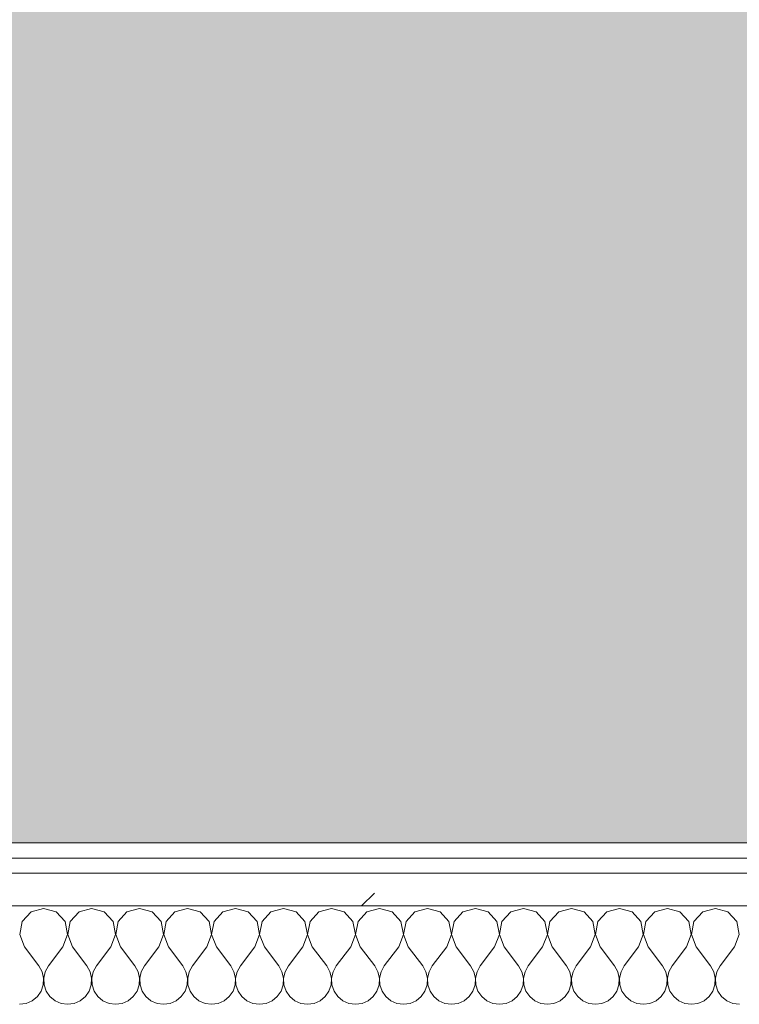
# Model space of a CAD drawing. Header units: millimetres. Extents: x -40968 to 13979, y -19284 to 4746.
# Tile 69 of 106: x -18571 to -18286, y -1193 to -802. Entities that reach past the tile are written whole.
import ezdxf

# ---------------------------------------------------------------- set-up
doc = ezdxf.new("R2010")
doc.units = ezdxf.units.MM
doc.header["$MEASUREMENT"] = 0
doc.linetypes.add('Wipeout_Contour', pattern=[1000, 0, -1000])
doc.layers.add('07_CR_Cel Ras pladur', color=7, linetype='Continuous')
doc.layers.add('Nuevo_08_E_Envans secs', color=7, linetype='Continuous')
for name, color, linetype, lineweight, true_color in [('07_CR_Cel Ras pladur_Pluma_Nº__102', 7, 'Continuous', 5, 0xcccccc), ('Nuevo_08_E_Envans secs_Pluma_Nº__102', 7, 'Continuous', 5, 0xcccccc), ('Nuevo_08_E_Envans secs_Pluma_Nº__171', 171, 'Continuous', 13, 0xaaaaff), ('Nuevo_08_E_Envans secs_Pluma_Nº__177', 7, 'Continuous', 15, 0xf7e046)]:
    doc.layers.add(name, color=color, linetype=linetype, lineweight=lineweight, true_color=true_color)
doc.layers.add('Nuevo_08_E_Envans secs_Pluma_Nº__1', color=7, linetype='Continuous', lineweight=5)
pattern_1 = [(45, (0, 0), (-183.8478, 183.8478), [195, -65]), (45, (7e-14, 183.85), (-183.8478, 183.8478), [195, -65])]

# ---------------------------------------------------------------- blocks, each defined once
blk = doc.blocks.new('Forjado_10_2', base_point=(-22963.42, -1128.98))
at = {"layer": '07_CR_Cel Ras pladur_Pluma_Nº__102', "linetype": 'Continuous', "lineweight": 0, "true_color": 0x333333}
h = blk.add_hatch(color=250, dxfattribs=at)
h.paths.add_polyline_path([(-22963.42, -1128.98), (-12886.81, -1128.98), (-12886.81, -996.81), (-12428.84, -996.81), (-12428.84, 1963.55), (-22963.42, 1963.55)])
h.paths.add_polyline_path([(-22498.42, 1617.29), (-12898.42, 1617.29), (-12898.42, -782.71), (-22498.42, -782.71)], flags=0)
at = {"layer": '07_CR_Cel Ras pladur_Pluma_Nº__102', "color": 254, "linetype": 'Continuous', "lineweight": 5, "true_color": 0xcccccc, "flags": 128}
blk.add_lwpolyline([(-22963.42, -1128.98), (-12886.81, -1128.98), (-12886.81, -996.81), (-12428.84, -996.81), (-12428.84, 1963.55), (-22963.42, 1963.55)], close=True, dxfattribs=at)
blk = doc.blocks.new('*X503')
at = {"layer": 'Nuevo_08_E_Envans secs_Pluma_Nº__102', "color": 254, "linetype": 'Continuous', "lineweight": 5, "true_color": 0xcccccc}
for p, q in [((-18566.91, -1156.35), (-18570.42, -1160.19)), ((-18561.9, -1154.93), (-18566.91, -1156.35)), ((-18556.9, -1156.35), (-18561.9, -1154.93)), ((-18553.39, -1160.19), (-18556.9, -1156.35)), ((-18547.86, -1156.35), (-18551.38, -1160.19)), ((-18542.86, -1154.93), (-18547.86, -1156.35)), ((-18537.85, -1156.35), (-18542.86, -1154.93)), ((-18534.34, -1160.19), (-18537.85, -1156.35)), ((-18528.82, -1156.35), (-18532.33, -1160.19)), ((-18523.81, -1154.93), (-18528.82, -1156.35)), ((-18518.8, -1156.35), (-18523.81, -1154.93)), ((-18515.29, -1160.19), (-18518.8, -1156.35)), ((-18509.77, -1156.35), (-18513.28, -1160.19)), ((-18504.76, -1154.93), (-18509.77, -1156.35)), ((-18499.75, -1156.35), (-18504.76, -1154.93)), ((-18496.24, -1160.19), (-18499.75, -1156.35)), ((-18490.72, -1156.35), (-18494.23, -1160.19)), ((-18485.71, -1154.93), (-18490.72, -1156.35)), ((-18480.71, -1156.35), (-18485.71, -1154.93)), ((-18477.2, -1160.19), (-18480.71, -1156.35)), ((-18471.67, -1156.35), (-18475.19, -1160.19)), ((-18466.67, -1154.93), (-18471.67, -1156.35)), ((-18461.66, -1156.35), (-18466.67, -1154.93)), ((-18458.15, -1160.19), (-18461.66, -1156.35)), ((-18452.63, -1156.35), (-18456.14, -1160.19)), ((-18447.62, -1154.93), (-18452.63, -1156.35)), ((-18442.61, -1156.35), (-18447.62, -1154.93)), ((-18439.1, -1160.19), (-18442.61, -1156.35)), ((-18433.58, -1156.35), (-18437.09, -1160.19)), ((-18428.57, -1154.93), (-18433.58, -1156.35)), ((-18423.56, -1156.35), (-18428.57, -1154.93)), ((-18420.05, -1160.19), (-18423.56, -1156.35)), ((-18414.53, -1156.35), (-18418.04, -1160.19)), ((-18409.52, -1154.93), (-18414.53, -1156.35)), ((-18404.52, -1156.35), (-18409.52, -1154.93)), ((-18401.01, -1160.19), (-18404.52, -1156.35)), ((-18395.48, -1156.35), (-18398.99, -1160.19)), ((-18390.48, -1154.93), (-18395.48, -1156.35)), ((-18385.47, -1156.35), (-18390.48, -1154.93)), ((-18381.96, -1160.19), (-18385.47, -1156.35)), ((-18376.44, -1156.35), (-18379.95, -1160.19)), ((-18371.43, -1154.93), (-18376.44, -1156.35)), ((-18366.42, -1156.35), (-18371.43, -1154.93)), ((-18362.91, -1160.19), (-18366.42, -1156.35)), ((-18357.39, -1156.35), (-18360.9, -1160.19)), ((-18352.38, -1154.93), (-18357.39, -1156.35)), ((-18347.37, -1156.35), (-18352.38, -1154.93)), ((-18343.86, -1160.19), (-18347.37, -1156.35)), ((-18338.34, -1156.35), (-18341.85, -1160.19)), ((-18333.33, -1154.93), (-18338.34, -1156.35)), ((-18328.33, -1156.35), (-18333.33, -1154.93)), ((-18324.81, -1160.19), (-18328.33, -1156.35)), ((-18319.29, -1156.35), (-18322.8, -1160.19)), ((-18314.29, -1154.93), (-18319.29, -1156.35)), ((-18309.28, -1156.35), (-18314.29, -1154.93)), ((-18305.77, -1160.19), (-18309.28, -1156.35)), ((-18300.25, -1156.35), (-18303.76, -1160.19)), ((-18295.24, -1154.93), (-18300.25, -1156.35)), ((-18290.23, -1156.35), (-18295.24, -1154.93)), ((-18286.72, -1160.19), (-18290.23, -1156.35)), ((-18570.42, -1160.19), (-18571.39, -1165.31)), ((-18552.42, -1165.31), (-18553.39, -1160.19)), ((-18551.38, -1160.19), (-18552.34, -1165.31)), ((-18533.37, -1165.31), (-18534.34, -1160.19)), ((-18532.33, -1160.19), (-18533.29, -1165.31)), ((-18514.32, -1165.31), (-18515.29, -1160.19)), ((-18513.28, -1160.19), (-18514.25, -1165.31)), ((-18495.28, -1165.31), (-18496.24, -1160.19)), ((-18494.23, -1160.19), (-18495.2, -1165.31)), ((-18476.23, -1165.31), (-18477.2, -1160.19)), ((-18475.19, -1160.19), (-18476.15, -1165.31)), ((-18457.18, -1165.31), (-18458.15, -1160.19)), ((-18456.14, -1160.19), (-18457.1, -1165.31)), ((-18438.13, -1165.31), (-18439.1, -1160.19)), ((-18437.09, -1160.19), (-18438.06, -1165.31)), ((-18419.09, -1165.31), (-18420.05, -1160.19)), ((-18418.04, -1160.19), (-18419.01, -1165.31)), ((-18400.04, -1165.31), (-18401.01, -1160.19)), ((-18398.99, -1160.19), (-18399.96, -1165.31)), ((-18380.99, -1165.31), (-18381.96, -1160.19)), ((-18379.95, -1160.19), (-18380.91, -1165.31)), ((-18361.94, -1165.31), (-18362.91, -1160.19)), ((-18360.9, -1160.19), (-18361.87, -1165.31)), ((-18342.9, -1165.31), (-18343.86, -1160.19)), ((-18341.85, -1160.19), (-18342.82, -1165.31)), ((-18323.85, -1165.31), (-18324.81, -1160.19)), ((-18322.8, -1160.19), (-18323.77, -1165.31)), ((-18304.8, -1165.31), (-18305.77, -1160.19)), ((-18303.76, -1160.19), (-18304.72, -1165.31)), ((-18285.75, -1165.31), (-18286.72, -1160.19)), ((-18571.39, -1165.31), (-18569.52, -1170.17)), ((-18554.29, -1170.17), (-18552.42, -1165.31)), ((-18552.34, -1165.31), (-18550.48, -1170.17)), ((-18535.24, -1170.17), (-18533.37, -1165.31)), ((-18533.29, -1165.31), (-18531.43, -1170.17)), ((-18516.19, -1170.17), (-18514.32, -1165.31)), ((-18514.25, -1165.31), (-18512.38, -1170.17)), ((-18497.14, -1170.17), (-18495.28, -1165.31)), ((-18495.2, -1165.31), (-18493.33, -1170.17)), ((-18478.1, -1170.17), (-18476.23, -1165.31)), ((-18476.15, -1165.31), (-18474.29, -1170.17)), ((-18459.05, -1170.17), (-18457.18, -1165.31)), ((-18457.1, -1165.31), (-18455.24, -1170.17)), ((-18440, -1170.17), (-18438.13, -1165.31)), ((-18438.06, -1165.31), (-18436.19, -1170.17)), ((-18420.95, -1170.17), (-18419.09, -1165.31)), ((-18419.01, -1165.31), (-18417.14, -1170.17)), ((-18401.9, -1170.17), (-18400.04, -1165.31)), ((-18399.96, -1165.31), (-18398.1, -1170.17)), ((-18382.86, -1170.17), (-18380.99, -1165.31)), ((-18380.91, -1165.31), (-18379.05, -1170.17)), ((-18363.81, -1170.17), (-18361.94, -1165.31)), ((-18361.87, -1165.31), (-18360, -1170.17)), ((-18344.76, -1170.17), (-18342.9, -1165.31)), ((-18342.82, -1165.31), (-18340.95, -1170.17)), ((-18325.71, -1170.17), (-18323.85, -1165.31)), ((-18323.77, -1165.31), (-18321.9, -1170.17)), ((-18306.67, -1170.17), (-18304.8, -1165.31)), ((-18304.72, -1165.31), (-18302.86, -1170.17)), ((-18287.62, -1170.17), (-18285.75, -1165.31)), ((-18569.52, -1170.17), (-18563.81, -1177.79)), ((-18554.29, -1170.17), (-18560, -1177.79)), ((-18550.48, -1170.17), (-18544.76, -1177.79)), ((-18535.24, -1170.17), (-18540.95, -1177.79)), ((-18531.43, -1170.17), (-18525.71, -1177.79)), ((-18516.19, -1170.17), (-18521.9, -1177.79)), ((-18512.38, -1170.17), (-18506.67, -1177.79)), ((-18497.14, -1170.17), (-18502.86, -1177.79)), ((-18493.33, -1170.17), (-18487.62, -1177.79)), ((-18478.1, -1170.17), (-18483.81, -1177.79)), ((-18474.29, -1170.17), (-18468.57, -1177.79)), ((-18459.05, -1170.17), (-18464.76, -1177.79)), ((-18455.24, -1170.17), (-18449.52, -1177.79)), ((-18440, -1170.17), (-18445.71, -1177.79)), ((-18436.19, -1170.17), (-18430.48, -1177.79)), ((-18420.95, -1170.17), (-18426.67, -1177.79)), ((-18417.14, -1170.17), (-18411.43, -1177.79)), ((-18401.9, -1170.17), (-18407.62, -1177.79)), ((-18398.1, -1170.17), (-18392.38, -1177.79)), ((-18382.86, -1170.17), (-18388.57, -1177.79)), ((-18379.05, -1170.17), (-18373.33, -1177.79)), ((-18363.81, -1170.17), (-18369.52, -1177.79)), ((-18360, -1170.17), (-18354.29, -1177.79)), ((-18344.76, -1170.17), (-18350.48, -1177.79)), ((-18340.95, -1170.17), (-18335.24, -1177.79)), ((-18325.71, -1170.17), (-18331.43, -1177.79)), ((-18321.9, -1170.17), (-18316.19, -1177.79)), ((-18306.67, -1170.17), (-18312.38, -1177.79)), ((-18302.86, -1170.17), (-18297.14, -1177.79)), ((-18287.62, -1170.17), (-18293.33, -1177.79)), ((-18562.54, -1180.08), (-18563.81, -1177.79)), ((-18561.94, -1182.64), (-18562.54, -1180.08)), ((-18561.27, -1180.08), (-18561.87, -1182.64)), ((-18560, -1177.79), (-18561.27, -1180.08)), ((-18543.49, -1180.08), (-18544.76, -1177.79)), ((-18542.9, -1182.64), (-18543.49, -1180.08)), ((-18542.22, -1180.08), (-18542.82, -1182.64)), ((-18540.95, -1177.79), (-18542.22, -1180.08)), ((-18524.44, -1180.08), (-18525.71, -1177.79)), ((-18523.85, -1182.64), (-18524.44, -1180.08)), ((-18523.18, -1180.08), (-18523.77, -1182.64)), ((-18521.9, -1177.79), (-18523.18, -1180.08)), ((-18505.4, -1180.08), (-18506.67, -1177.79)), ((-18504.8, -1182.64), (-18505.4, -1180.08)), ((-18504.13, -1180.08), (-18504.72, -1182.64)), ((-18502.86, -1177.79), (-18504.13, -1180.08)), ((-18486.35, -1180.08), (-18487.62, -1177.79)), ((-18485.75, -1182.64), (-18486.35, -1180.08)), ((-18485.08, -1180.08), (-18485.68, -1182.64)), ((-18483.81, -1177.79), (-18485.08, -1180.08)), ((-18467.3, -1180.08), (-18468.57, -1177.79)), ((-18466.71, -1182.64), (-18467.3, -1180.08)), ((-18466.03, -1180.08), (-18466.63, -1182.64)), ((-18464.76, -1177.79), (-18466.03, -1180.08)), ((-18448.25, -1180.08), (-18449.52, -1177.79)), ((-18447.66, -1182.64), (-18448.25, -1180.08)), ((-18446.99, -1180.08), (-18447.58, -1182.64)), ((-18445.71, -1177.79), (-18446.99, -1180.08)), ((-18429.2, -1180.08), (-18430.48, -1177.79)), ((-18428.61, -1182.64), (-18429.2, -1180.08)), ((-18427.94, -1180.08), (-18428.53, -1182.64)), ((-18426.67, -1177.79), (-18427.94, -1180.08)), ((-18410.16, -1180.08), (-18411.43, -1177.79)), ((-18409.56, -1182.64), (-18410.16, -1180.08)), ((-18408.89, -1180.08), (-18409.49, -1182.64)), ((-18407.62, -1177.79), (-18408.89, -1180.08)), ((-18391.11, -1180.08), (-18392.38, -1177.79)), ((-18390.51, -1182.64), (-18391.11, -1180.08)), ((-18389.84, -1180.08), (-18390.44, -1182.64)), ((-18388.57, -1177.79), (-18389.84, -1180.08)), ((-18372.06, -1180.08), (-18373.33, -1177.79)), ((-18371.47, -1182.64), (-18372.06, -1180.08)), ((-18370.8, -1180.08), (-18371.39, -1182.64)), ((-18369.52, -1177.79), (-18370.8, -1180.08)), ((-18353.01, -1180.08), (-18354.29, -1177.79)), ((-18352.42, -1182.64), (-18353.01, -1180.08)), ((-18351.75, -1180.08), (-18352.34, -1182.64)), ((-18350.48, -1177.79), (-18351.75, -1180.08)), ((-18333.97, -1180.08), (-18335.24, -1177.79)), ((-18333.37, -1182.64), (-18333.97, -1180.08)), ((-18332.7, -1180.08), (-18333.29, -1182.64)), ((-18331.43, -1177.79), (-18332.7, -1180.08)), ((-18314.92, -1180.08), (-18316.19, -1177.79)), ((-18314.32, -1182.64), (-18314.92, -1180.08)), ((-18313.65, -1180.08), (-18314.25, -1182.64)), ((-18312.38, -1177.79), (-18313.65, -1180.08)), ((-18295.87, -1180.08), (-18297.14, -1177.79)), ((-18295.28, -1182.64), (-18295.87, -1180.08)), ((-18294.6, -1180.08), (-18295.2, -1182.64)), ((-18293.33, -1177.79), (-18294.6, -1180.08)), ((-18562.07, -1185.27), (-18561.94, -1182.64)), ((-18561.87, -1182.64), (-18561.74, -1185.27)), ((-18543.02, -1185.27), (-18542.9, -1182.64)), ((-18542.82, -1182.64), (-18542.69, -1185.27)), ((-18523.98, -1185.27), (-18523.85, -1182.64)), ((-18523.77, -1182.64), (-18523.64, -1185.27)), ((-18504.93, -1185.27), (-18504.8, -1182.64)), ((-18504.72, -1182.64), (-18504.6, -1185.27)), ((-18485.88, -1185.27), (-18485.75, -1182.64)), ((-18485.68, -1182.64), (-18485.55, -1185.27)), ((-18466.83, -1185.27), (-18466.71, -1182.64)), ((-18466.63, -1182.64), (-18466.5, -1185.27)), ((-18447.78, -1185.27), (-18447.66, -1182.64)), ((-18447.58, -1182.64), (-18447.45, -1185.27)), ((-18428.74, -1185.27), (-18428.61, -1182.64)), ((-18428.53, -1182.64), (-18428.41, -1185.27)), ((-18409.69, -1185.27), (-18409.56, -1182.64)), ((-18409.49, -1182.64), (-18409.36, -1185.27)), ((-18390.64, -1185.27), (-18390.51, -1182.64)), ((-18390.44, -1182.64), (-18390.31, -1185.27)), ((-18371.59, -1185.27), (-18371.47, -1182.64)), ((-18371.39, -1182.64), (-18371.26, -1185.27)), ((-18352.55, -1185.27), (-18352.42, -1182.64)), ((-18352.34, -1182.64), (-18352.22, -1185.27)), ((-18333.5, -1185.27), (-18333.37, -1182.64)), ((-18333.29, -1182.64), (-18333.17, -1185.27)), ((-18314.45, -1185.27), (-18314.32, -1182.64)), ((-18314.25, -1182.64), (-18314.12, -1185.27)), ((-18295.4, -1185.27), (-18295.28, -1182.64)), ((-18295.2, -1182.64), (-18295.07, -1185.27)), ((-18564.4, -1189.92), (-18562.91, -1187.76)), ((-18562.91, -1187.76), (-18562.07, -1185.27)), ((-18561.74, -1185.27), (-18560.9, -1187.76)), ((-18560.9, -1187.76), (-18559.41, -1189.92)), ((-18545.35, -1189.92), (-18543.86, -1187.76)), ((-18543.86, -1187.76), (-18543.02, -1185.27)), ((-18542.69, -1185.27), (-18541.85, -1187.76)), ((-18541.85, -1187.76), (-18540.36, -1189.92)), ((-18526.3, -1189.92), (-18524.81, -1187.76)), ((-18524.81, -1187.76), (-18523.98, -1185.27)), ((-18523.64, -1185.27), (-18522.8, -1187.76)), ((-18522.8, -1187.76), (-18521.32, -1189.92)), ((-18507.26, -1189.92), (-18505.77, -1187.76)), ((-18505.77, -1187.76), (-18504.93, -1185.27)), ((-18504.6, -1185.27), (-18503.76, -1187.76)), ((-18503.76, -1187.76), (-18502.27, -1189.92)), ((-18488.21, -1189.92), (-18486.72, -1187.76)), ((-18486.72, -1187.76), (-18485.88, -1185.27)), ((-18485.55, -1185.27), (-18484.71, -1187.76)), ((-18484.71, -1187.76), (-18483.22, -1189.92)), ((-18469.16, -1189.92), (-18467.67, -1187.76)), ((-18467.67, -1187.76), (-18466.83, -1185.27)), ((-18466.5, -1185.27), (-18465.66, -1187.76)), ((-18465.66, -1187.76), (-18464.17, -1189.92)), ((-18450.11, -1189.92), (-18448.62, -1187.76)), ((-18448.62, -1187.76), (-18447.78, -1185.27)), ((-18447.45, -1185.27), (-18446.61, -1187.76)), ((-18446.61, -1187.76), (-18445.13, -1189.92)), ((-18431.06, -1189.92), (-18429.58, -1187.76)), ((-18429.58, -1187.76), (-18428.74, -1185.27)), ((-18428.41, -1185.27), (-18427.57, -1187.76)), ((-18427.57, -1187.76), (-18426.08, -1189.92)), ((-18412.02, -1189.92), (-18410.53, -1187.76)), ((-18410.53, -1187.76), (-18409.69, -1185.27)), ((-18409.36, -1185.27), (-18408.52, -1187.76)), ((-18408.52, -1187.76), (-18407.03, -1189.92)), ((-18392.97, -1189.92), (-18391.48, -1187.76)), ((-18391.48, -1187.76), (-18390.64, -1185.27)), ((-18390.31, -1185.27), (-18389.47, -1187.76)), ((-18389.47, -1187.76), (-18387.98, -1189.92)), ((-18373.92, -1189.92), (-18372.43, -1187.76)), ((-18372.43, -1187.76), (-18371.59, -1185.27)), ((-18371.26, -1185.27), (-18370.42, -1187.76)), ((-18370.42, -1187.76), (-18368.94, -1189.92)), ((-18354.87, -1189.92), (-18353.39, -1187.76)), ((-18353.39, -1187.76), (-18352.55, -1185.27)), ((-18352.22, -1185.27), (-18351.38, -1187.76)), ((-18351.38, -1187.76), (-18349.89, -1189.92)), ((-18335.83, -1189.92), (-18334.34, -1187.76)), ((-18334.34, -1187.76), (-18333.5, -1185.27)), ((-18333.17, -1185.27), (-18332.33, -1187.76)), ((-18332.33, -1187.76), (-18330.84, -1189.92)), ((-18316.78, -1189.92), (-18315.29, -1187.76)), ((-18315.29, -1187.76), (-18314.45, -1185.27)), ((-18314.12, -1185.27), (-18313.28, -1187.76)), ((-18313.28, -1187.76), (-18311.79, -1189.92)), ((-18297.73, -1189.92), (-18296.24, -1187.76)), ((-18296.24, -1187.76), (-18295.4, -1185.27)), ((-18295.07, -1185.27), (-18294.23, -1187.76)), ((-18294.23, -1187.76), (-18292.74, -1189.92)), ((-18568.83, -1192.66), (-18566.42, -1191.6)), ((-18566.42, -1191.6), (-18564.4, -1189.92)), ((-18559.41, -1189.92), (-18557.39, -1191.6)), ((-18557.39, -1191.6), (-18554.98, -1192.66)), ((-18549.78, -1192.66), (-18547.37, -1191.6)), ((-18547.37, -1191.6), (-18545.35, -1189.92)), ((-18540.36, -1189.92), (-18538.34, -1191.6)), ((-18538.34, -1191.6), (-18535.94, -1192.66)), ((-18530.73, -1192.66), (-18528.33, -1191.6)), ((-18528.33, -1191.6), (-18526.3, -1189.92)), ((-18521.32, -1189.92), (-18519.29, -1191.6)), ((-18519.29, -1191.6), (-18516.89, -1192.66)), ((-18511.68, -1192.66), (-18509.28, -1191.6)), ((-18509.28, -1191.6), (-18507.26, -1189.92)), ((-18502.27, -1189.92), (-18500.25, -1191.6)), ((-18500.25, -1191.6), (-18497.84, -1192.66)), ((-18492.64, -1192.66), (-18490.23, -1191.6)), ((-18490.23, -1191.6), (-18488.21, -1189.92)), ((-18483.22, -1189.92), (-18481.2, -1191.6)), ((-18481.2, -1191.6), (-18478.79, -1192.66)), ((-18473.59, -1192.66), (-18471.18, -1191.6)), ((-18471.18, -1191.6), (-18469.16, -1189.92)), ((-18464.17, -1189.92), (-18462.15, -1191.6)), ((-18462.15, -1191.6), (-18459.75, -1192.66)), ((-18454.54, -1192.66), (-18452.14, -1191.6)), ((-18452.14, -1191.6), (-18450.11, -1189.92)), ((-18445.13, -1189.92), (-18443.1, -1191.6)), ((-18443.1, -1191.6), (-18440.7, -1192.66)), ((-18435.49, -1192.66), (-18433.09, -1191.6)), ((-18433.09, -1191.6), (-18431.06, -1189.92)), ((-18426.08, -1189.92), (-18424.05, -1191.6)), ((-18424.05, -1191.6), (-18421.65, -1192.66)), ((-18416.45, -1192.66), (-18414.04, -1191.6)), ((-18414.04, -1191.6), (-18412.02, -1189.92)), ((-18407.03, -1189.92), (-18405.01, -1191.6)), ((-18405.01, -1191.6), (-18402.6, -1192.66)), ((-18397.4, -1192.66), (-18394.99, -1191.6)), ((-18394.99, -1191.6), (-18392.97, -1189.92)), ((-18387.98, -1189.92), (-18385.96, -1191.6)), ((-18385.96, -1191.6), (-18383.55, -1192.66)), ((-18378.35, -1192.66), (-18375.95, -1191.6)), ((-18375.95, -1191.6), (-18373.92, -1189.92)), ((-18368.94, -1189.92), (-18366.91, -1191.6)), ((-18366.91, -1191.6), (-18364.51, -1192.66)), ((-18359.3, -1192.66), (-18356.9, -1191.6)), ((-18356.9, -1191.6), (-18354.87, -1189.92)), ((-18349.89, -1189.92), (-18347.86, -1191.6)), ((-18347.86, -1191.6), (-18345.46, -1192.66)), ((-18340.25, -1192.66), (-18337.85, -1191.6)), ((-18337.85, -1191.6), (-18335.83, -1189.92)), ((-18330.84, -1189.92), (-18328.82, -1191.6)), ((-18328.82, -1191.6), (-18326.41, -1192.66)), ((-18321.21, -1192.66), (-18318.8, -1191.6)), ((-18318.8, -1191.6), (-18316.78, -1189.92)), ((-18311.79, -1189.92), (-18309.77, -1191.6)), ((-18309.77, -1191.6), (-18307.36, -1192.66)), ((-18302.16, -1192.66), (-18299.75, -1191.6)), ((-18299.75, -1191.6), (-18297.73, -1189.92)), ((-18292.74, -1189.92), (-18290.72, -1191.6)), ((-18290.72, -1191.6), (-18288.32, -1192.66)), ((-18571.43, -1193.02), (-18568.83, -1192.66)), ((-18554.98, -1192.66), (-18552.38, -1193.02)), ((-18552.38, -1193.02), (-18549.78, -1192.66)), ((-18535.94, -1192.66), (-18533.33, -1193.02)), ((-18533.33, -1193.02), (-18530.73, -1192.66)), ((-18516.89, -1192.66), (-18514.29, -1193.02)), ((-18514.29, -1193.02), (-18511.68, -1192.66)), ((-18497.84, -1192.66), (-18495.24, -1193.02)), ((-18495.24, -1193.02), (-18492.64, -1192.66)), ((-18478.79, -1192.66), (-18476.19, -1193.02)), ((-18476.19, -1193.02), (-18473.59, -1192.66)), ((-18459.75, -1192.66), (-18457.14, -1193.02)), ((-18457.14, -1193.02), (-18454.54, -1192.66)), ((-18440.7, -1192.66), (-18438.1, -1193.02)), ((-18438.1, -1193.02), (-18435.49, -1192.66)), ((-18421.65, -1192.66), (-18419.05, -1193.02)), ((-18419.05, -1193.02), (-18416.45, -1192.66)), ((-18402.6, -1192.66), (-18400, -1193.02)), ((-18400, -1193.02), (-18397.4, -1192.66)), ((-18383.55, -1192.66), (-18380.95, -1193.02)), ((-18380.95, -1193.02), (-18378.35, -1192.66)), ((-18364.51, -1192.66), (-18361.9, -1193.02)), ((-18361.9, -1193.02), (-18359.3, -1192.66)), ((-18345.46, -1192.66), (-18342.86, -1193.02)), ((-18342.86, -1193.02), (-18340.25, -1192.66)), ((-18326.41, -1192.66), (-18323.81, -1193.02)), ((-18323.81, -1193.02), (-18321.21, -1192.66)), ((-18307.36, -1192.66), (-18304.76, -1193.02)), ((-18304.76, -1193.02), (-18302.16, -1192.66)), ((-18288.32, -1192.66), (-18285.71, -1193.02))]:
    blk.add_line(p, q, dxfattribs=at)
blk = doc.blocks.new('Muro_91_2', base_point=(-18136.43, -1193.98))
at = {"color": 254, "linetype": 'Wipeout_Contour', "lineweight": 0, "ltscale": 74478.567312}
blk.add_wipeout([(-18136.43, -1128.98), (-19033.93, -1128.98), (-19033.93, -1134.98), (-18136.43, -1134.98)], dxfattribs=at).dxf.layer = 'Nuevo_08_E_Envans secs'
at = {"color": 254, "linetype": 'Wipeout_Contour', "lineweight": 0, "ltscale": 74482.367988}
blk.add_wipeout([(-18136.43, -1140.98), (-19033.93, -1140.98), (-19033.93, -1153.98), (-18136.43, -1153.98)], dxfattribs=at).dxf.layer = 'Nuevo_08_E_Envans secs'
at = {"layer": 'Nuevo_08_E_Envans secs_Pluma_Nº__171', "linetype": 'Continuous', "lineweight": 13, "true_color": 0xaaaaff}
h = blk.add_hatch(dxfattribs=at)
h.set_pattern_fill('Panellat_HPL_0002', color=161, style=0, pattern_type=2)
h.set_pattern_definition(pattern_1)
h.paths.add_polyline_path([(-18136.43, -1128.98), (-19033.93, -1128.98), (-19033.93, -1134.98), (-18136.43, -1134.98)])
at = {"layer": 'Nuevo_08_E_Envans secs_Pluma_Nº__177', "linetype": 'Continuous', "lineweight": 15, "true_color": 0xf7e046}
h = blk.add_hatch(dxfattribs=at)
h.set_pattern_fill('Panellat_HPL_0002', color=53, style=0, pattern_type=2)
h.set_pattern_definition(pattern_1)
h.paths.add_polyline_path([(-18136.43, -1140.98), (-19033.93, -1140.98), (-19033.93, -1153.98), (-18136.43, -1153.98)])
at = {"layer": 'Nuevo_08_E_Envans secs_Pluma_Nº__1', "color": 7, "linetype": 'Continuous', "lineweight": 5}
for p, q in [((-18136.43, -1134.98), (-19033.93, -1134.98)), ((-18136.43, -1140.98), (-19033.93, -1140.98)), ((-18136.43, -1153.98), (-19033.93, -1153.98))]:
    blk.add_line(p, q, dxfattribs=at)
at = {"layer": 'Nuevo_08_E_Envans secs_Pluma_Nº__1', "color": 7, "linetype": 'Continuous', "lineweight": 5, "flags": 128}
blk.add_lwpolyline([(-18136.43, -1128.98), (-19033.93, -1128.98)], dxfattribs=at)
at = {"layer": 'Nuevo_08_E_Envans secs', "color": 7, "lineweight": 20}
blk.add_blockref('*X503', (0, 0), dxfattribs=at)
blk = doc.blocks.new('*X757')
at = {"layer": 'Nuevo_08_E_Envans secs_Pluma_Nº__102', "color": 254, "linetype": 'Continuous', "lineweight": 5, "true_color": 0xcccccc}
for p, q in [((-18566.91, -1156.35), (-18570.42, -1160.19)), ((-18561.9, -1154.93), (-18566.91, -1156.35)), ((-18556.9, -1156.35), (-18561.9, -1154.93)), ((-18553.39, -1160.19), (-18556.9, -1156.35)), ((-18547.86, -1156.35), (-18551.38, -1160.19)), ((-18542.86, -1154.93), (-18547.86, -1156.35)), ((-18537.85, -1156.35), (-18542.86, -1154.93)), ((-18534.34, -1160.19), (-18537.85, -1156.35)), ((-18528.82, -1156.35), (-18532.33, -1160.19)), ((-18523.81, -1154.93), (-18528.82, -1156.35)), ((-18518.8, -1156.35), (-18523.81, -1154.93)), ((-18515.29, -1160.19), (-18518.8, -1156.35)), ((-18509.77, -1156.35), (-18513.28, -1160.19)), ((-18504.76, -1154.93), (-18509.77, -1156.35)), ((-18499.75, -1156.35), (-18504.76, -1154.93)), ((-18496.24, -1160.19), (-18499.75, -1156.35)), ((-18490.72, -1156.35), (-18494.23, -1160.19)), ((-18485.71, -1154.93), (-18490.72, -1156.35)), ((-18480.71, -1156.35), (-18485.71, -1154.93)), ((-18477.2, -1160.19), (-18480.71, -1156.35)), ((-18471.67, -1156.35), (-18475.19, -1160.19)), ((-18466.67, -1154.93), (-18471.67, -1156.35)), ((-18461.66, -1156.35), (-18466.67, -1154.93)), ((-18458.15, -1160.19), (-18461.66, -1156.35)), ((-18452.63, -1156.35), (-18456.14, -1160.19)), ((-18447.62, -1154.93), (-18452.63, -1156.35)), ((-18442.61, -1156.35), (-18447.62, -1154.93)), ((-18439.1, -1160.19), (-18442.61, -1156.35)), ((-18433.58, -1156.35), (-18437.09, -1160.19)), ((-18428.57, -1154.93), (-18433.58, -1156.35)), ((-18423.56, -1156.35), (-18428.57, -1154.93)), ((-18420.05, -1160.19), (-18423.56, -1156.35)), ((-18414.53, -1156.35), (-18418.04, -1160.19)), ((-18409.52, -1154.93), (-18414.53, -1156.35)), ((-18404.52, -1156.35), (-18409.52, -1154.93)), ((-18401.01, -1160.19), (-18404.52, -1156.35)), ((-18395.48, -1156.35), (-18398.99, -1160.19)), ((-18390.48, -1154.93), (-18395.48, -1156.35)), ((-18385.47, -1156.35), (-18390.48, -1154.93)), ((-18381.96, -1160.19), (-18385.47, -1156.35)), ((-18376.44, -1156.35), (-18379.95, -1160.19)), ((-18371.43, -1154.93), (-18376.44, -1156.35)), ((-18366.42, -1156.35), (-18371.43, -1154.93)), ((-18362.91, -1160.19), (-18366.42, -1156.35)), ((-18357.39, -1156.35), (-18360.9, -1160.19)), ((-18352.38, -1154.93), (-18357.39, -1156.35)), ((-18347.37, -1156.35), (-18352.38, -1154.93)), ((-18343.86, -1160.19), (-18347.37, -1156.35)), ((-18338.34, -1156.35), (-18341.85, -1160.19)), ((-18333.33, -1154.93), (-18338.34, -1156.35)), ((-18328.33, -1156.35), (-18333.33, -1154.93)), ((-18324.81, -1160.19), (-18328.33, -1156.35)), ((-18319.29, -1156.35), (-18322.8, -1160.19)), ((-18314.29, -1154.93), (-18319.29, -1156.35)), ((-18309.28, -1156.35), (-18314.29, -1154.93)), ((-18305.77, -1160.19), (-18309.28, -1156.35)), ((-18300.25, -1156.35), (-18303.76, -1160.19)), ((-18295.24, -1154.93), (-18300.25, -1156.35)), ((-18290.23, -1156.35), (-18295.24, -1154.93)), ((-18286.72, -1160.19), (-18290.23, -1156.35)), ((-18570.42, -1160.19), (-18571.39, -1165.31)), ((-18552.42, -1165.31), (-18553.39, -1160.19)), ((-18551.38, -1160.19), (-18552.34, -1165.31)), ((-18533.37, -1165.31), (-18534.34, -1160.19)), ((-18532.33, -1160.19), (-18533.29, -1165.31)), ((-18514.32, -1165.31), (-18515.29, -1160.19)), ((-18513.28, -1160.19), (-18514.25, -1165.31)), ((-18495.28, -1165.31), (-18496.24, -1160.19)), ((-18494.23, -1160.19), (-18495.2, -1165.31)), ((-18476.23, -1165.31), (-18477.2, -1160.19)), ((-18475.19, -1160.19), (-18476.15, -1165.31)), ((-18457.18, -1165.31), (-18458.15, -1160.19)), ((-18456.14, -1160.19), (-18457.1, -1165.31)), ((-18438.13, -1165.31), (-18439.1, -1160.19)), ((-18437.09, -1160.19), (-18438.06, -1165.31)), ((-18419.09, -1165.31), (-18420.05, -1160.19)), ((-18418.04, -1160.19), (-18419.01, -1165.31)), ((-18400.04, -1165.31), (-18401.01, -1160.19)), ((-18398.99, -1160.19), (-18399.96, -1165.31)), ((-18380.99, -1165.31), (-18381.96, -1160.19)), ((-18379.95, -1160.19), (-18380.91, -1165.31)), ((-18361.94, -1165.31), (-18362.91, -1160.19)), ((-18360.9, -1160.19), (-18361.87, -1165.31)), ((-18342.9, -1165.31), (-18343.86, -1160.19)), ((-18341.85, -1160.19), (-18342.82, -1165.31)), ((-18323.85, -1165.31), (-18324.81, -1160.19)), ((-18322.8, -1160.19), (-18323.77, -1165.31)), ((-18304.8, -1165.31), (-18305.77, -1160.19)), ((-18303.76, -1160.19), (-18304.72, -1165.31)), ((-18285.75, -1165.31), (-18286.72, -1160.19)), ((-18571.39, -1165.31), (-18569.52, -1170.17)), ((-18554.29, -1170.17), (-18552.42, -1165.31)), ((-18552.34, -1165.31), (-18550.48, -1170.17)), ((-18535.24, -1170.17), (-18533.37, -1165.31)), ((-18533.29, -1165.31), (-18531.43, -1170.17)), ((-18516.19, -1170.17), (-18514.32, -1165.31)), ((-18514.25, -1165.31), (-18512.38, -1170.17)), ((-18497.14, -1170.17), (-18495.28, -1165.31)), ((-18495.2, -1165.31), (-18493.33, -1170.17)), ((-18478.1, -1170.17), (-18476.23, -1165.31)), ((-18476.15, -1165.31), (-18474.29, -1170.17)), ((-18459.05, -1170.17), (-18457.18, -1165.31)), ((-18457.1, -1165.31), (-18455.24, -1170.17)), ((-18440, -1170.17), (-18438.13, -1165.31)), ((-18438.06, -1165.31), (-18436.19, -1170.17)), ((-18420.95, -1170.17), (-18419.09, -1165.31)), ((-18419.01, -1165.31), (-18417.14, -1170.17)), ((-18401.9, -1170.17), (-18400.04, -1165.31)), ((-18399.96, -1165.31), (-18398.1, -1170.17)), ((-18382.86, -1170.17), (-18380.99, -1165.31)), ((-18380.91, -1165.31), (-18379.05, -1170.17)), ((-18363.81, -1170.17), (-18361.94, -1165.31)), ((-18361.87, -1165.31), (-18360, -1170.17)), ((-18344.76, -1170.17), (-18342.9, -1165.31)), ((-18342.82, -1165.31), (-18340.95, -1170.17)), ((-18325.71, -1170.17), (-18323.85, -1165.31)), ((-18323.77, -1165.31), (-18321.9, -1170.17)), ((-18306.67, -1170.17), (-18304.8, -1165.31)), ((-18304.72, -1165.31), (-18302.86, -1170.17)), ((-18287.62, -1170.17), (-18285.75, -1165.31)), ((-18569.52, -1170.17), (-18563.81, -1177.79)), ((-18554.29, -1170.17), (-18560, -1177.79)), ((-18550.48, -1170.17), (-18544.76, -1177.79)), ((-18535.24, -1170.17), (-18540.95, -1177.79)), ((-18531.43, -1170.17), (-18525.71, -1177.79)), ((-18516.19, -1170.17), (-18521.9, -1177.79)), ((-18512.38, -1170.17), (-18506.67, -1177.79)), ((-18497.14, -1170.17), (-18502.86, -1177.79)), ((-18493.33, -1170.17), (-18487.62, -1177.79)), ((-18478.1, -1170.17), (-18483.81, -1177.79)), ((-18474.29, -1170.17), (-18468.57, -1177.79)), ((-18459.05, -1170.17), (-18464.76, -1177.79)), ((-18455.24, -1170.17), (-18449.52, -1177.79)), ((-18440, -1170.17), (-18445.71, -1177.79)), ((-18436.19, -1170.17), (-18430.48, -1177.79)), ((-18420.95, -1170.17), (-18426.67, -1177.79)), ((-18417.14, -1170.17), (-18411.43, -1177.79)), ((-18401.9, -1170.17), (-18407.62, -1177.79)), ((-18398.1, -1170.17), (-18392.38, -1177.79)), ((-18382.86, -1170.17), (-18388.57, -1177.79)), ((-18379.05, -1170.17), (-18373.33, -1177.79)), ((-18363.81, -1170.17), (-18369.52, -1177.79)), ((-18360, -1170.17), (-18354.29, -1177.79)), ((-18344.76, -1170.17), (-18350.48, -1177.79)), ((-18340.95, -1170.17), (-18335.24, -1177.79)), ((-18325.71, -1170.17), (-18331.43, -1177.79)), ((-18321.9, -1170.17), (-18316.19, -1177.79)), ((-18306.67, -1170.17), (-18312.38, -1177.79)), ((-18302.86, -1170.17), (-18297.14, -1177.79)), ((-18287.62, -1170.17), (-18293.33, -1177.79)), ((-18562.54, -1180.08), (-18563.81, -1177.79)), ((-18561.94, -1182.64), (-18562.54, -1180.08)), ((-18561.27, -1180.08), (-18561.87, -1182.64)), ((-18560, -1177.79), (-18561.27, -1180.08)), ((-18543.49, -1180.08), (-18544.76, -1177.79)), ((-18542.9, -1182.64), (-18543.49, -1180.08)), ((-18542.22, -1180.08), (-18542.82, -1182.64)), ((-18540.95, -1177.79), (-18542.22, -1180.08)), ((-18524.44, -1180.08), (-18525.71, -1177.79)), ((-18523.85, -1182.64), (-18524.44, -1180.08)), ((-18523.18, -1180.08), (-18523.77, -1182.64)), ((-18521.9, -1177.79), (-18523.18, -1180.08)), ((-18505.4, -1180.08), (-18506.67, -1177.79)), ((-18504.8, -1182.64), (-18505.4, -1180.08)), ((-18504.13, -1180.08), (-18504.72, -1182.64)), ((-18502.86, -1177.79), (-18504.13, -1180.08)), ((-18486.35, -1180.08), (-18487.62, -1177.79)), ((-18485.75, -1182.64), (-18486.35, -1180.08)), ((-18485.08, -1180.08), (-18485.68, -1182.64)), ((-18483.81, -1177.79), (-18485.08, -1180.08)), ((-18467.3, -1180.08), (-18468.57, -1177.79)), ((-18466.71, -1182.64), (-18467.3, -1180.08)), ((-18466.03, -1180.08), (-18466.63, -1182.64)), ((-18464.76, -1177.79), (-18466.03, -1180.08)), ((-18448.25, -1180.08), (-18449.52, -1177.79)), ((-18447.66, -1182.64), (-18448.25, -1180.08)), ((-18446.99, -1180.08), (-18447.58, -1182.64)), ((-18445.71, -1177.79), (-18446.99, -1180.08)), ((-18429.2, -1180.08), (-18430.48, -1177.79)), ((-18428.61, -1182.64), (-18429.2, -1180.08)), ((-18427.94, -1180.08), (-18428.53, -1182.64)), ((-18426.67, -1177.79), (-18427.94, -1180.08)), ((-18410.16, -1180.08), (-18411.43, -1177.79)), ((-18409.56, -1182.64), (-18410.16, -1180.08)), ((-18408.89, -1180.08), (-18409.49, -1182.64)), ((-18407.62, -1177.79), (-18408.89, -1180.08)), ((-18391.11, -1180.08), (-18392.38, -1177.79)), ((-18390.51, -1182.64), (-18391.11, -1180.08)), ((-18389.84, -1180.08), (-18390.44, -1182.64)), ((-18388.57, -1177.79), (-18389.84, -1180.08)), ((-18372.06, -1180.08), (-18373.33, -1177.79)), ((-18371.47, -1182.64), (-18372.06, -1180.08)), ((-18370.8, -1180.08), (-18371.39, -1182.64)), ((-18369.52, -1177.79), (-18370.8, -1180.08)), ((-18353.01, -1180.08), (-18354.29, -1177.79)), ((-18352.42, -1182.64), (-18353.01, -1180.08)), ((-18351.75, -1180.08), (-18352.34, -1182.64)), ((-18350.48, -1177.79), (-18351.75, -1180.08)), ((-18333.97, -1180.08), (-18335.24, -1177.79)), ((-18333.37, -1182.64), (-18333.97, -1180.08)), ((-18332.7, -1180.08), (-18333.29, -1182.64)), ((-18331.43, -1177.79), (-18332.7, -1180.08)), ((-18314.92, -1180.08), (-18316.19, -1177.79)), ((-18314.32, -1182.64), (-18314.92, -1180.08)), ((-18313.65, -1180.08), (-18314.25, -1182.64)), ((-18312.38, -1177.79), (-18313.65, -1180.08)), ((-18295.87, -1180.08), (-18297.14, -1177.79)), ((-18295.28, -1182.64), (-18295.87, -1180.08)), ((-18294.6, -1180.08), (-18295.2, -1182.64)), ((-18293.33, -1177.79), (-18294.6, -1180.08)), ((-18562.07, -1185.27), (-18561.94, -1182.64)), ((-18561.87, -1182.64), (-18561.74, -1185.27)), ((-18543.02, -1185.27), (-18542.9, -1182.64)), ((-18542.82, -1182.64), (-18542.69, -1185.27)), ((-18523.98, -1185.27), (-18523.85, -1182.64)), ((-18523.77, -1182.64), (-18523.64, -1185.27)), ((-18504.93, -1185.27), (-18504.8, -1182.64)), ((-18504.72, -1182.64), (-18504.6, -1185.27)), ((-18485.88, -1185.27), (-18485.75, -1182.64)), ((-18485.68, -1182.64), (-18485.55, -1185.27)), ((-18466.83, -1185.27), (-18466.71, -1182.64)), ((-18466.63, -1182.64), (-18466.5, -1185.27)), ((-18447.78, -1185.27), (-18447.66, -1182.64)), ((-18447.58, -1182.64), (-18447.45, -1185.27)), ((-18428.74, -1185.27), (-18428.61, -1182.64)), ((-18428.53, -1182.64), (-18428.41, -1185.27)), ((-18409.69, -1185.27), (-18409.56, -1182.64)), ((-18409.49, -1182.64), (-18409.36, -1185.27)), ((-18390.64, -1185.27), (-18390.51, -1182.64)), ((-18390.44, -1182.64), (-18390.31, -1185.27)), ((-18371.59, -1185.27), (-18371.47, -1182.64)), ((-18371.39, -1182.64), (-18371.26, -1185.27)), ((-18352.55, -1185.27), (-18352.42, -1182.64)), ((-18352.34, -1182.64), (-18352.22, -1185.27)), ((-18333.5, -1185.27), (-18333.37, -1182.64)), ((-18333.29, -1182.64), (-18333.17, -1185.27)), ((-18314.45, -1185.27), (-18314.32, -1182.64)), ((-18314.25, -1182.64), (-18314.12, -1185.27)), ((-18295.4, -1185.27), (-18295.28, -1182.64)), ((-18295.2, -1182.64), (-18295.07, -1185.27)), ((-18564.4, -1189.92), (-18562.91, -1187.76)), ((-18562.91, -1187.76), (-18562.07, -1185.27)), ((-18561.74, -1185.27), (-18560.9, -1187.76)), ((-18560.9, -1187.76), (-18559.41, -1189.92)), ((-18545.35, -1189.92), (-18543.86, -1187.76)), ((-18543.86, -1187.76), (-18543.02, -1185.27)), ((-18542.69, -1185.27), (-18541.85, -1187.76)), ((-18541.85, -1187.76), (-18540.36, -1189.92)), ((-18526.3, -1189.92), (-18524.81, -1187.76)), ((-18524.81, -1187.76), (-18523.98, -1185.27)), ((-18523.64, -1185.27), (-18522.8, -1187.76)), ((-18522.8, -1187.76), (-18521.32, -1189.92)), ((-18507.26, -1189.92), (-18505.77, -1187.76)), ((-18505.77, -1187.76), (-18504.93, -1185.27)), ((-18504.6, -1185.27), (-18503.76, -1187.76)), ((-18503.76, -1187.76), (-18502.27, -1189.92)), ((-18488.21, -1189.92), (-18486.72, -1187.76)), ((-18486.72, -1187.76), (-18485.88, -1185.27)), ((-18485.55, -1185.27), (-18484.71, -1187.76)), ((-18484.71, -1187.76), (-18483.22, -1189.92)), ((-18469.16, -1189.92), (-18467.67, -1187.76)), ((-18467.67, -1187.76), (-18466.83, -1185.27)), ((-18466.5, -1185.27), (-18465.66, -1187.76)), ((-18465.66, -1187.76), (-18464.17, -1189.92)), ((-18450.11, -1189.92), (-18448.62, -1187.76)), ((-18448.62, -1187.76), (-18447.78, -1185.27)), ((-18447.45, -1185.27), (-18446.61, -1187.76)), ((-18446.61, -1187.76), (-18445.13, -1189.92)), ((-18431.06, -1189.92), (-18429.58, -1187.76)), ((-18429.58, -1187.76), (-18428.74, -1185.27)), ((-18428.41, -1185.27), (-18427.57, -1187.76)), ((-18427.57, -1187.76), (-18426.08, -1189.92)), ((-18412.02, -1189.92), (-18410.53, -1187.76)), ((-18410.53, -1187.76), (-18409.69, -1185.27)), ((-18409.36, -1185.27), (-18408.52, -1187.76)), ((-18408.52, -1187.76), (-18407.03, -1189.92)), ((-18392.97, -1189.92), (-18391.48, -1187.76)), ((-18391.48, -1187.76), (-18390.64, -1185.27)), ((-18390.31, -1185.27), (-18389.47, -1187.76)), ((-18389.47, -1187.76), (-18387.98, -1189.92)), ((-18373.92, -1189.92), (-18372.43, -1187.76)), ((-18372.43, -1187.76), (-18371.59, -1185.27)), ((-18371.26, -1185.27), (-18370.42, -1187.76)), ((-18370.42, -1187.76), (-18368.94, -1189.92)), ((-18354.87, -1189.92), (-18353.39, -1187.76)), ((-18353.39, -1187.76), (-18352.55, -1185.27)), ((-18352.22, -1185.27), (-18351.38, -1187.76)), ((-18351.38, -1187.76), (-18349.89, -1189.92)), ((-18335.83, -1189.92), (-18334.34, -1187.76)), ((-18334.34, -1187.76), (-18333.5, -1185.27)), ((-18333.17, -1185.27), (-18332.33, -1187.76)), ((-18332.33, -1187.76), (-18330.84, -1189.92)), ((-18316.78, -1189.92), (-18315.29, -1187.76)), ((-18315.29, -1187.76), (-18314.45, -1185.27)), ((-18314.12, -1185.27), (-18313.28, -1187.76)), ((-18313.28, -1187.76), (-18311.79, -1189.92)), ((-18297.73, -1189.92), (-18296.24, -1187.76)), ((-18296.24, -1187.76), (-18295.4, -1185.27)), ((-18295.07, -1185.27), (-18294.23, -1187.76)), ((-18294.23, -1187.76), (-18292.74, -1189.92)), ((-18568.83, -1192.66), (-18566.42, -1191.6)), ((-18566.42, -1191.6), (-18564.4, -1189.92)), ((-18559.41, -1189.92), (-18557.39, -1191.6)), ((-18557.39, -1191.6), (-18554.98, -1192.66)), ((-18549.78, -1192.66), (-18547.37, -1191.6)), ((-18547.37, -1191.6), (-18545.35, -1189.92)), ((-18540.36, -1189.92), (-18538.34, -1191.6)), ((-18538.34, -1191.6), (-18535.94, -1192.66)), ((-18530.73, -1192.66), (-18528.33, -1191.6)), ((-18528.33, -1191.6), (-18526.3, -1189.92)), ((-18521.32, -1189.92), (-18519.29, -1191.6)), ((-18519.29, -1191.6), (-18516.89, -1192.66)), ((-18511.68, -1192.66), (-18509.28, -1191.6)), ((-18509.28, -1191.6), (-18507.26, -1189.92)), ((-18502.27, -1189.92), (-18500.25, -1191.6)), ((-18500.25, -1191.6), (-18497.84, -1192.66)), ((-18492.64, -1192.66), (-18490.23, -1191.6)), ((-18490.23, -1191.6), (-18488.21, -1189.92)), ((-18483.22, -1189.92), (-18481.2, -1191.6)), ((-18481.2, -1191.6), (-18478.79, -1192.66)), ((-18473.59, -1192.66), (-18471.18, -1191.6)), ((-18471.18, -1191.6), (-18469.16, -1189.92)), ((-18464.17, -1189.92), (-18462.15, -1191.6)), ((-18462.15, -1191.6), (-18459.75, -1192.66)), ((-18454.54, -1192.66), (-18452.14, -1191.6)), ((-18452.14, -1191.6), (-18450.11, -1189.92)), ((-18445.13, -1189.92), (-18443.1, -1191.6)), ((-18443.1, -1191.6), (-18440.7, -1192.66)), ((-18435.49, -1192.66), (-18433.09, -1191.6)), ((-18433.09, -1191.6), (-18431.06, -1189.92)), ((-18426.08, -1189.92), (-18424.05, -1191.6)), ((-18424.05, -1191.6), (-18421.65, -1192.66)), ((-18416.45, -1192.66), (-18414.04, -1191.6)), ((-18414.04, -1191.6), (-18412.02, -1189.92)), ((-18407.03, -1189.92), (-18405.01, -1191.6)), ((-18405.01, -1191.6), (-18402.6, -1192.66)), ((-18397.4, -1192.66), (-18394.99, -1191.6)), ((-18394.99, -1191.6), (-18392.97, -1189.92)), ((-18387.98, -1189.92), (-18385.96, -1191.6)), ((-18385.96, -1191.6), (-18383.55, -1192.66)), ((-18378.35, -1192.66), (-18375.95, -1191.6)), ((-18375.95, -1191.6), (-18373.92, -1189.92)), ((-18368.94, -1189.92), (-18366.91, -1191.6)), ((-18366.91, -1191.6), (-18364.51, -1192.66)), ((-18359.3, -1192.66), (-18356.9, -1191.6)), ((-18356.9, -1191.6), (-18354.87, -1189.92)), ((-18349.89, -1189.92), (-18347.86, -1191.6)), ((-18347.86, -1191.6), (-18345.46, -1192.66)), ((-18340.25, -1192.66), (-18337.85, -1191.6)), ((-18337.85, -1191.6), (-18335.83, -1189.92)), ((-18330.84, -1189.92), (-18328.82, -1191.6)), ((-18328.82, -1191.6), (-18326.41, -1192.66)), ((-18321.21, -1192.66), (-18318.8, -1191.6)), ((-18318.8, -1191.6), (-18316.78, -1189.92)), ((-18311.79, -1189.92), (-18309.77, -1191.6)), ((-18309.77, -1191.6), (-18307.36, -1192.66)), ((-18302.16, -1192.66), (-18299.75, -1191.6)), ((-18299.75, -1191.6), (-18297.73, -1189.92)), ((-18292.74, -1189.92), (-18290.72, -1191.6)), ((-18290.72, -1191.6), (-18288.32, -1192.66)), ((-18571.43, -1193.02), (-18568.83, -1192.66)), ((-18554.98, -1192.66), (-18552.38, -1193.02)), ((-18552.38, -1193.02), (-18549.78, -1192.66)), ((-18535.94, -1192.66), (-18533.33, -1193.02)), ((-18533.33, -1193.02), (-18530.73, -1192.66)), ((-18516.89, -1192.66), (-18514.29, -1193.02)), ((-18514.29, -1193.02), (-18511.68, -1192.66)), ((-18497.84, -1192.66), (-18495.24, -1193.02)), ((-18495.24, -1193.02), (-18492.64, -1192.66)), ((-18478.79, -1192.66), (-18476.19, -1193.02)), ((-18476.19, -1193.02), (-18473.59, -1192.66)), ((-18459.75, -1192.66), (-18457.14, -1193.02)), ((-18457.14, -1193.02), (-18454.54, -1192.66)), ((-18440.7, -1192.66), (-18438.1, -1193.02)), ((-18438.1, -1193.02), (-18435.49, -1192.66)), ((-18421.65, -1192.66), (-18419.05, -1193.02)), ((-18419.05, -1193.02), (-18416.45, -1192.66)), ((-18402.6, -1192.66), (-18400, -1193.02)), ((-18400, -1193.02), (-18397.4, -1192.66)), ((-18383.55, -1192.66), (-18380.95, -1193.02)), ((-18380.95, -1193.02), (-18378.35, -1192.66)), ((-18364.51, -1192.66), (-18361.9, -1193.02)), ((-18361.9, -1193.02), (-18359.3, -1192.66)), ((-18345.46, -1192.66), (-18342.86, -1193.02)), ((-18342.86, -1193.02), (-18340.25, -1192.66)), ((-18326.41, -1192.66), (-18323.81, -1193.02)), ((-18323.81, -1193.02), (-18321.21, -1192.66)), ((-18307.36, -1192.66), (-18304.76, -1193.02)), ((-18304.76, -1193.02), (-18302.16, -1192.66)), ((-18288.32, -1192.66), (-18285.71, -1193.02))]:
    blk.add_line(p, q, dxfattribs=at)
blk = doc.blocks.new('Muro_150_2', base_point=(-19033.93, -1128.98))
at = {"color": 254, "linetype": 'Wipeout_Contour', "lineweight": 0, "ltscale": 74478.567312}
blk.add_wipeout([(-18136.43, -1128.98), (-19033.93, -1128.98), (-19033.93, -1134.98), (-18136.43, -1134.98)], dxfattribs=at).dxf.layer = 'Nuevo_08_E_Envans secs'
at = {"color": 254, "linetype": 'Wipeout_Contour', "lineweight": 0, "ltscale": 74482.367988}
blk.add_wipeout([(-18136.43, -1140.98), (-19033.93, -1140.98), (-19033.93, -1153.98), (-18136.43, -1153.98)], dxfattribs=at).dxf.layer = 'Nuevo_08_E_Envans secs'
at = {"layer": 'Nuevo_08_E_Envans secs_Pluma_Nº__171', "linetype": 'Continuous', "lineweight": 13, "true_color": 0xaaaaff}
h = blk.add_hatch(dxfattribs=at)
h.set_pattern_fill('Panellat_HPL_0002', color=161, style=0, pattern_type=2)
h.set_pattern_definition(pattern_1)
h.paths.add_polyline_path([(-18136.43, -1128.98), (-19033.93, -1128.98), (-19033.93, -1134.98), (-18136.43, -1134.98)])
at = {"layer": 'Nuevo_08_E_Envans secs_Pluma_Nº__177', "linetype": 'Continuous', "lineweight": 15, "true_color": 0xf7e046}
h = blk.add_hatch(dxfattribs=at)
h.set_pattern_fill('Panellat_HPL_0002', color=53, style=0, pattern_type=2)
h.set_pattern_definition(pattern_1)
h.paths.add_polyline_path([(-18136.43, -1140.98), (-19033.93, -1140.98), (-19033.93, -1153.98), (-18136.43, -1153.98)])
at = {"layer": 'Nuevo_08_E_Envans secs_Pluma_Nº__1', "color": 7, "linetype": 'Continuous', "lineweight": 5}
for p, q in [((-18136.43, -1134.98), (-19033.93, -1134.98)), ((-18136.43, -1140.98), (-19033.93, -1140.98)), ((-18136.43, -1153.98), (-19033.93, -1153.98))]:
    blk.add_line(p, q, dxfattribs=at)
at = {"layer": 'Nuevo_08_E_Envans secs_Pluma_Nº__1', "color": 7, "linetype": 'Continuous', "lineweight": 5, "flags": 128}
blk.add_lwpolyline([(-18136.43, -1128.98), (-19033.93, -1128.98)], dxfattribs=at)
at = {"layer": 'Nuevo_08_E_Envans secs', "color": 7, "lineweight": 20}
blk.add_blockref('*X757', (0, 0), dxfattribs=at)

msp = doc.modelspace()

# ---------------------------------------------------------------- block references
at = {"layer": '07_CR_Cel Ras pladur', "color": 254, "linetype": 'Continuous', "lineweight": 5, "true_color": 0xcccccc}
msp.add_blockref('Forjado_10_2', (-22963.42, -1128.98), dxfattribs=at)

# ---------------------------------------------------------------- next in the draw order: block references
at = {"layer": 'Nuevo_08_E_Envans secs', "color": 7, "lineweight": 20}
msp.add_blockref('Muro_91_2', (-18136.43, -1193.98), dxfattribs=at)

# ---------------------------------------------------------------- next in the draw order: block references
msp.add_blockref('Muro_150_2', (-19033.93, -1128.98), dxfattribs=at)

doc.saveas('drawing.dxf')
